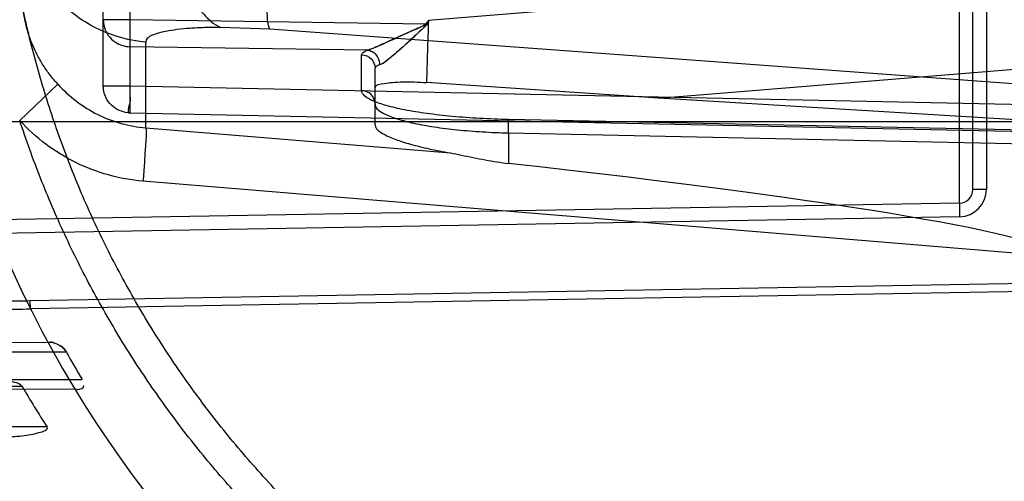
# Model space of a CAD drawing. Header units: millimetres. Extents: x 0 to 297, y 0 to 210.
# Tile 22 of 256: x 147.3153 to 147.4965, y 91.2301 to 91.3151. Entities that reach past the tile are written whole.
import ezdxf

# ---------------------------------------------------------------- set-up
doc = ezdxf.new("R2010")
doc.units = ezdxf.units.MM
doc.header["$LTSCALE"] = 16.335
doc.layers.get('0').update_dxf_attribs({"linetype": 'CONTINUOUS'})
for name, color, linetype in [('01_GLOBAL', 7, 'CONTINUOUS'), ('INTFCLR_144815', 7, 'CONTINUOUS'), ('INTFCLR_72935', 7, 'CONTINUOUS')]:
    doc.layers.add(name, color=color, linetype=linetype)

msp = doc.modelspace()

# ---------------------------------------------------------------- linework, layer by layer
at = {"color": 7, "linetype": 'Continuous'}
msp.add_circle((148.2308034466, 92.1164639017), 1.9, dxfattribs=at)
at = {"color": 9, "linetype": 'Continuous'}
msp.add_arc((148.2308034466, 92.1164639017), 1.8756493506, 182.9674534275, 267.0325465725, dxfattribs=at)
at = {"layer": '01_GLOBAL', "color": 7, "linetype": 'Continuous'}
msp.add_circle((148.2308034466, 92.1164639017), 1.925, dxfattribs=at)
at = {"layer": 'INTFCLR_144815', "color": 6, "linetype": 'Continuous'}
for radius in [0.3190566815, 0.3040475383]:
    msp.add_circle((147.5056636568, 91.35632411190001), radius, dxfattribs=at)
for radius, start, end in [(0.4398395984, 313.9937911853, 154.5150993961), (0.4248395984, 312.9543589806, 154.5144414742), (0.4107861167, 108.7136429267, 257.7559644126), (0.3305190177, 45.0000000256, 314.9999999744), (0.329927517, 44.99999995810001, 315.0000000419), (0.3294494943, 44.99999997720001, 315.0000000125), (0.3194853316, 47.86578076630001, 312.1342192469), (0.3149183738, 45.72777364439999, 314.2722263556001), (0.3049205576, 45.6663486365, 314.3336513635), (0.305, 190.6326298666, 247.7397281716)]:
    msp.add_arc((147.5056636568, 91.35632411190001), radius, start, end, dxfattribs=at)
at = {"layer": 'INTFCLR_144815', "color": 9, "linetype": 'Continuous'}
for centre, radius, start, end in [((147.5056636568, 91.35632411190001), 0.3443130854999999, 52.2436298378, 307.7563701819), ((147.5056636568, 91.35632411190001), 0.4080560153, 125.9035433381, 247.5002459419), ((147.5056636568, 91.35632411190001), 0.3243260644, 52.5411294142, 307.4588705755), ((147.5056636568, 91.35632411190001), 0.3148108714, 45.7280221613, 314.2719778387), ((147.5056636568, 91.35632411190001), 0.3098116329, 45.73034182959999, 314.2696581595), ((147.5056636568, 91.35632411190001), 0.3069439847, 128.4841463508, 246.0405071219), ((147.505663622, 91.35632413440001), 0.3681107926, 141.0362107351, 247.5002459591)]:
    msp.add_arc(centre, radius, start, end, dxfattribs=at)
at = {"layer": 'INTFCLR_72935', "color": 9, "linetype": 'Continuous'}
for p, q in [((147.4882072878, 91.2812812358), (147.4882072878, 91.431366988)), ((147.4906636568, 91.2837808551), (147.4906636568, 91.42886736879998)), ((147.4931636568, 91.42886736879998), (147.4931636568, 91.2837808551)), ((147.3355763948, 91.297914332), (147.3355763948, 91.4147338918)), ((147.3306636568, 91.3028376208), (147.3306636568, 91.409810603)), ((147.5056636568, 91.32431293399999), (147.3904891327, 91.3149335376)), ((147.3355763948, 91.3150170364), (147.3306636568, 91.3150170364)), ((147.389960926, 91.3142204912), (147.3355763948, 91.3150170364)), ((147.3355763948, 91.3100937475), (147.3355763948, 91.3150170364)), ((147.3613058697, 91.3132928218), (147.3522361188, 91.3136439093)), ((147.3904891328, 91.3149335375), (147.389960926, 91.3142204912)), ((147.3904891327, 91.3149335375), (147.3900665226, 91.31414225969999)), ((147.5056636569, 91.3026952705), (147.3613058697, 91.3132928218)), ((147.3792690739, 91.309453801), (147.3355763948, 91.3100937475)), ((147.3384847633, 91.29515151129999), (147.3384847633, 91.31092881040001)), ((147.3782072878, 91.3020056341), (147.3782072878, 91.3085931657)), ((147.4328260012, 91.300640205), (147.5056636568, 91.30657184)), ((147.3806636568, 91.29569648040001), (147.3806636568, 91.30613152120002)), ((147.3152771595, 91.2965190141), (147.3222811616, 91.3031934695)), ((147.3355763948, 91.3028376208), (147.3306636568, 91.3028376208)), ((147.5056636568, 91.2992994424), (147.3355763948, 91.3028376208)), ((147.3355596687, 91.2978387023), (147.3355763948, 91.297914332)), ((147.3355763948, 91.297914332), (147.5056636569, 91.29437615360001)), ((147.2459230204, 91.2963241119), (147.5106636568, 91.2963241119)), ((147.4052357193, 91.2967161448), (147.4052273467, 91.296678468)), ((147.4052273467, 91.29421682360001), (147.4052357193, 91.2967161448)), ((147.5056636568, 91.2945891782), (147.4052273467, 91.296678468)), ((147.3384847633, 91.29515151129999), (147.3945308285, 91.2905175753)), ((147.4052273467, 91.29421682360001), (147.4052273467, 91.28859796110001)), ((147.4052273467, 91.29421682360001), (147.5056636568, 91.2921275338)), ((147.5056636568, 91.27147521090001), (147.3379622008, 91.28534090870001)), ((147.4931636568, 91.2837808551), (147.4906636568, 91.2837808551)), ((147.4882072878, 91.2812812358), (147.2710440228, 91.27749063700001)), ((147.4882072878, 91.2812812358), (147.4882509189, 91.2787816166)), ((147.4882509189, 91.2787816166), (147.3109226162, 91.27568633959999)), ((147.3172312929, 91.2633257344), (147.5056636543, 91.2666179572)), ((147.505663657, 91.26511945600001), (147.3172574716, 91.2618273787)), ((147.3172574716, 91.2618273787), (147.3172312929, 91.2633257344)), ((147.2983230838, 91.2556003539), (147.320845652, 91.25567897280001)), ((147.3238755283, 91.2538241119), (147.3009031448, 91.2538241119)), ((147.303492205, 91.2488241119), (147.3267980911, 91.2488241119)), ((147.2769499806, 91.24757411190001), (147.3156973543, 91.24757411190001)), ((147.3258726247, 91.2469517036), (147.3027086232, 91.24703256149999)), ((147.3203083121, 91.2400741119), (147.2806863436, 91.2400741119))]:
    msp.add_line(p, q, dxfattribs=at)
at = {"layer": 'INTFCLR_72935', "color": 7, "linetype": 'Continuous'}
for p, q in [((147.3900665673, 91.3141422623), (147.389960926, 91.3142204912)), ((147.3903091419, 91.31443539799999), (147.3903464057, 91.3145023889))]:
    msp.add_line(p, q, dxfattribs=at)
at = {"layer": 'INTFCLR_72935', "color": 6, "linetype": 'Continuous'}
for p, q in [((147.4328260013, 91.300640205), (147.3901388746, 91.30349038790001)), ((147.5056636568, 91.2962190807), (147.4328260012, 91.30064020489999))]:
    msp.add_line(p, q, dxfattribs=at)
at = {"layer": 'INTFCLR_72935', "color": 7, "linetype": 'Continuous'}
msp.add_lwpolyline([(147.3216421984, 91.255551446), (147.3215488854, 91.2555784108), (147.3214563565, 91.2556022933), (147.3213646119, 91.2556230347), (147.3212730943, 91.255640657), (147.3211823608, 91.25565500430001), (147.3210940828, 91.2556659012), (147.3210088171, 91.2556734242), (147.3209260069, 91.2556777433), (147.320845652, 91.25567897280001)], dxfattribs=at)
at = {"layer": 'INTFCLR_72935', "color": 6, "linetype": 'Continuous'}
for centre, radius, start, end in [((147.5056636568, 91.35632411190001), 0.3017258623, 90, 270.0000000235), ((147.5056636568, 91.35632411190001), 0.2867456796, 90, 270.0000000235), ((147.5049654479, 91.3563193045), 0.2080836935, 209.5094532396, 211.1041900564), ((147.5003531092, 91.35593200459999), 0.2141008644, 210.4048482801, 212.7610707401)]:
    msp.add_arc(centre, radius, start, end, dxfattribs=at)
at = {"layer": 'INTFCLR_72935', "color": 9, "linetype": 'Continuous'}
for centre, radius, start, end in [((150.7002049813, 91.2079010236), 3.3114460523, 178.1477639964, 178.3458501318), ((147.4881636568, 91.2837808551), 0.0025, 271.0000000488, 360), ((147.4881636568, 91.2837808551), 0.005, 271.0000010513, 359.9999984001), ((147.5056636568, 91.35632411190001), 0.2107755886, 202.4933176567, 269.9999999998)]:
    msp.add_arc(centre, radius, start, end, dxfattribs=at)
at = {"layer": 'INTFCLR_72935', "color": 6, "linetype": 'Continuous'}
msp.add_ellipse((147.3146195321, 91.287242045), major_axis=(0.1910423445, -0.0158100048), ratio=0.05216603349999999, start_param=0.0043170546, end_param=1.0809708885, dxfattribs=at)
for points, knots in [([(147.5056636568, 91.1700296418), (147.5019489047, 91.1698772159), (147.4945083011, 91.16979529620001), (147.4833629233, 91.17033944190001), (147.4722499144, 91.1715529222), (147.4611744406, 91.17344031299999), (147.4502016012, 91.17600164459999), (147.4395689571, 91.1791731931), (147.429170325, 91.18295487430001), (147.4190097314, 91.18734326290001), (147.408965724, 91.1924206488), (147.3992481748, 91.1980942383), (147.3898964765, 91.2043398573), (147.3809416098, 91.21113462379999), (147.3724164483, 91.2184532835), (147.3643486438, 91.2262709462), (147.3567693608, 91.23455599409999), (147.349704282, 91.2432800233), (147.343182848, 91.2524042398), (147.3372238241, 91.261899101), (147.3318460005, 91.2717340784), (147.3270698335, 91.2818714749), (147.3229141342, 91.2922682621), (147.3193908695, 91.3028904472), (147.3165102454, 91.3137052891), (147.314282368, 91.3246756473), (147.3127159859, 91.3357598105), (147.3118171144, 91.3469129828), (147.3115882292, 91.3580884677), (147.312028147, 91.3692467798), (147.3131333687, 91.3803511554), (147.3148997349, 91.39136845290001), (147.3173209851, 91.4022605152), (147.320388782, 91.412989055), (147.3240913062, 91.42351266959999), (147.3284135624, 91.4337900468), (147.3333376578, 91.4437829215), (147.3388467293, 91.4534604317), (147.3449185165, 91.46278492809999), (147.3515303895, 91.4717240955), (147.3586572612, 91.4802474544), (147.3662802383, 91.4883329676), (147.3743662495, 91.4959450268), (147.3828909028, 91.5030623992), (147.3918193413, 91.50965680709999), (147.4011217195, 91.5157059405), (147.4107607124, 91.52118737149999), (147.420692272, 91.5260785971), (147.430677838, 91.5302797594), (147.4404019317, 91.5337278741), (147.4494319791, 91.53639658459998), (147.4576071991, 91.5383917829), (147.4648890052, 91.5398469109), (147.4718052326, 91.5409617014), (147.4789541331, 91.5418465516), (147.486902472, 91.5425060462), (147.4959080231, 91.5428449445), (147.5022700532, 91.5427578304), (147.5056636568, 91.542618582)], [0, 0, 0, 0, 0.0185657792, 0.0371317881, 0.0556907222, 0.0743562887, 0.09320238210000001, 0.1119235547, 0.1297297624, 0.1484268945, 0.1671582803, 0.1858963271, 0.2045840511, 0.2232805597, 0.2419956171, 0.2606571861, 0.279345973, 0.2980347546, 0.3166822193, 0.3353169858, 0.3539795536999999, 0.37262367, 0.3912431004, 0.4098577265, 0.4284753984, 0.447098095, 0.4657246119, 0.4843422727, 0.5029402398, 0.5215093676, 0.5400730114, 0.5586323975, 0.5771953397, 0.5957586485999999, 0.6143210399, 0.632871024, 0.6514010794, 0.6699183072, 0.6884459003, 0.706933, 0.7254083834, 0.7438943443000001, 0.7623915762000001, 0.7808313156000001, 0.7993174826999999, 0.8177867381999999, 0.836209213, 0.8546573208, 0.8730372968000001, 0.8902751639, 0.9061519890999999, 0.920037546, 0.9322836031, 0.9432240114, 0.9550134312, 0.9682465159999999, 0.9830392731, 1, 1, 1, 1]), ([(147.3806636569, 91.30248778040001), (147.3806636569, 91.30311101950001), (147.3823864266, 91.3033304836), (147.383924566, 91.3035624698), (147.3858530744, 91.30363545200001), (147.3879258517, 91.3036206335), (147.389392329, 91.30354411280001), (147.3901388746, 91.30349038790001)], [0, 0, 0, 0, 0.1928813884, 0.3516131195, 0.5474007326, 0.7683599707, 1, 1, 1, 1]), ([(147.5056636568, 91.16460136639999), (147.5037820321, 91.16452120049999), (147.5000161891, 91.1644163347), (147.4943654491, 91.16442560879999), (147.4887174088, 91.1646014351), (147.4830770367, 91.16494366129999), (147.4774492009, 91.16545198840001), (147.4718387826, 91.1661259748), (147.4662506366, 91.16696503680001), (147.4606896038, 91.1679684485), (147.455160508, 91.1691353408), (147.4496681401, 91.1704647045), (147.444217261, 91.17195538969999), (147.4388125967, 91.17360610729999), (147.4334588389, 91.1754154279), (147.4281606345, 91.17738178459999), (147.4229225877, 91.1795034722), (147.4177492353, 91.1817786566), (147.4126450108, 91.18420539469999), (147.4076144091, 91.1867815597), (147.4026617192, 91.18950496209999), (147.3977913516, 91.19237318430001), (147.3930074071, 91.19538382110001), (147.3883142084, 91.1985341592), (147.3837157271, 91.20182153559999), (147.379216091, 91.2052430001), (147.374819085, 91.20879567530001), (147.3705286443, 91.212476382), (147.3663483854, 91.21628201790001), (147.3622820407, 91.2202091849), (147.3583330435, 91.2242545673), (147.3545049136, 91.22841455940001), (147.3508008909, 91.2326856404), (147.3472242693, 91.23706401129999), (147.3437780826, 91.24154595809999), (147.3404653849, 91.24612750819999), (147.3372889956, 91.2508047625), (147.3342517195, 91.2555735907), (147.3313561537, 91.26042991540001), (147.3286048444, 91.26536946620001), (147.3260001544, 91.2703880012), (147.3235443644, 91.2754811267), (147.3212395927, 91.28064444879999), (147.3190878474, 91.28587347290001), (147.3170910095, 91.2911636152), (147.3158641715, 91.294728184), (147.3152771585, 91.2965190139)], [0, 0, 0, 0, 0.0227205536, 0.0454410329, 0.06816134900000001, 0.09088163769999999, 0.1136018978, 0.1363221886, 0.1590426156, 0.1817632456, 0.2044840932, 0.2272051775, 0.2499266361, 0.2726484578, 0.2953706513, 0.3180932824, 0.3408163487, 0.3635397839, 0.3862638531, 0.4089891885, 0.4317141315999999, 0.4544408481, 0.4771673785, 0.4998953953, 0.5226228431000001, 0.5453516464, 0.5680799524, 0.5908095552, 0.6135387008, 0.6362690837, 0.6589990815, 0.6817302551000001, 0.7044610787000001, 0.7271930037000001, 0.7499246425, 0.7726572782, 0.7953897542, 0.8181230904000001, 0.8408563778, 0.8635903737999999, 0.8863244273, 0.90905904, 0.9317938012, 0.9545290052, 0.9772643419, 1, 1, 1, 1]), ([(147.3806636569, 91.29569648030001), (147.3806636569, 91.2951609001), (147.3817197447, 91.2942356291), (147.3834643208, 91.2933784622), (147.3853937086, 91.2926737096), (147.3872541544, 91.2921197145), (147.388887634, 91.29168908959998), (147.3906600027, 91.291274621), (147.3925556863, 91.2908791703), (147.3938612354, 91.2906357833), (147.3945308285, 91.2905175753)], [0, 0, 0, 0, 0.105986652, 0.2315634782, 0.4032556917, 0.5051979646, 0.6168429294, 0.7372071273, 0.8654444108, 1, 1, 1, 1]), ([(147.3945308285, 91.2905175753), (147.3952001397, 91.29039941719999), (147.3965896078, 91.2901268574), (147.3987144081, 91.2896821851), (147.400901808, 91.289244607), (147.4030778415, 91.2888687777), (147.4045183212, 91.2886765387), (147.4052273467, 91.28859796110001)], [0, 0, 0, 0, 0.1875630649, 0.3907008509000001, 0.5990922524, 0.8031353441, 1, 1, 1, 1])]:
    msp.add_open_spline(points, degree=3, knots=knots, dxfattribs=at)
at = {"layer": 'INTFCLR_72935', "color": 9, "linetype": 'Continuous'}
for points, knots in [([(147.3613058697, 91.3132928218), (147.360943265, 91.3141883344), (147.3608367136, 91.3160410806), (147.3606607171, 91.318886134), (147.3606367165, 91.3220283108), (147.3606827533, 91.32566344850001), (147.3608187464, 91.3296256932), (147.3610262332, 91.33371464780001), (147.3612067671, 91.3364590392), (147.3613058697, 91.3378193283)], [0, 0, 0, 0, 0.1178858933, 0.2205957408, 0.3499519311, 0.5004266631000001, 0.6644320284, 0.8335810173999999, 1, 1, 1, 1]), ([(147.3384847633, 91.31092881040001), (147.3355339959, 91.31118304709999), (147.3310309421, 91.3123901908), (147.3257221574, 91.31552840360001), (147.322120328, 91.3187119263), (147.3192108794, 91.3225226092), (147.3164990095, 91.32799676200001), (147.3156636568, 91.3325341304), (147.3156636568, 91.33545531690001)], [0, 0, 0, 0, 0.2423205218, 0.3713274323, 0.5023855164, 0.6330587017, 0.7609941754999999, 1, 1, 1, 1]), ([(147.3222811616, 91.3031934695), (147.3217510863, 91.3037786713), (147.320747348, 91.3049911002), (147.3194118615, 91.30693391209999), (147.3182635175, 91.30899429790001), (147.3173150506, 91.311158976), (147.3165762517, 91.3134074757), (147.3158724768, 91.3164929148), (147.3156636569, 91.3188755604), (147.3156636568, 91.3204644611)], [0, 0, 0, 0, 0.1252048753, 0.2492027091, 0.3733460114, 0.4986693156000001, 0.6233969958, 0.7480465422, 1, 1, 1, 1]), ([(147.3481545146, 91.3174000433), (147.348459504, 91.31694588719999), (147.3495673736, 91.3154576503), (147.3510322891, 91.314172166), (147.3522361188, 91.3136439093)], [0, 0, 0, 0, 0.2938513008, 1, 1, 1, 1]), ([(147.3306636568, 91.3150170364), (147.3306636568, 91.31451830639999), (147.3308213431, 91.3135047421), (147.3315615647, 91.3120384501), (147.3330703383, 91.3105888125), (147.3346442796, 91.31010977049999), (147.3355763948, 91.3100937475)], [0, 0, 0, 0, 0.1956453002, 0.3949088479, 0.6342892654, 1, 1, 1, 1]), ([(147.3522361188, 91.3136439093), (147.3512478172, 91.3136438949), (147.3493613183, 91.3136167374), (147.346676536, 91.3134822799), (147.3443308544, 91.31326427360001), (147.3422843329, 91.3129529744), (147.340392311, 91.3125002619), (147.3384855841, 91.3118092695), (147.3384847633, 91.31092881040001)], [0, 0, 0, 0, 0.2063474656, 0.3941151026, 0.560023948, 0.7013666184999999, 0.8161688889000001, 1, 1, 1, 1]), ([(147.3782072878, 91.3085931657), (147.3782073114, 91.3086718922), (147.3783831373, 91.30913744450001), (147.3789015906, 91.30931462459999), (147.379269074, 91.3094538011)], [0, 0, 0, 0, 0.1669058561, 1, 1, 1, 1]), ([(147.3782072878, 91.3085931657), (147.3788367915, 91.3085823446), (147.3801335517, 91.3080557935), (147.3806636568, 91.3067543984), (147.3806636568, 91.30613152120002)], [0, 0, 0, 0, 0.5026824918, 1, 1, 1, 1]), ([(147.379269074, 91.3094538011), (147.3795635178, 91.30942630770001), (147.3807818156, 91.3090693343), (147.3815484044, 91.30767166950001), (147.3815130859, 91.3067266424)], [0, 0, 0, 0, 0.2382164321, 1, 1, 1, 1]), ([(147.3815130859, 91.3067266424), (147.3813879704, 91.30668724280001), (147.3810808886, 91.30657761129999), (147.380663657, 91.30635283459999), (147.3806636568, 91.30613152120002)], [0, 0, 0, 0, 0.3721356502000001, 1, 1, 1, 1]), ([(147.3222811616, 91.3031934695), (147.3233201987, 91.30204381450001), (147.3256127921, 91.29993702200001), (147.3295699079, 91.2974816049), (147.3339055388, 91.29581826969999), (147.3369537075, 91.29527597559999), (147.3384847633, 91.29515151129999)], [0, 0, 0, 0, 0.2512932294, 0.5014782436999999, 0.7508972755, 1, 1, 1, 1]), ([(147.3355763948, 91.297914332), (147.3350386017, 91.2979235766), (147.3339408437, 91.29811862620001), (147.3324271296, 91.2989524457), (147.3310716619, 91.3004949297), (147.3306636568, 91.3019842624), (147.3306636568, 91.3028376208)], [0, 0, 0, 0, 0.2108814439, 0.4285396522, 0.6654273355, 1, 1, 1, 1]), ([(147.3355763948, 91.3028376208), (147.3355663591, 91.30235503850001), (147.3354932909, 91.3012884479), (147.3357592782, 91.2999184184), (147.334903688, 91.2978523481), (147.3355596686, 91.2978387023)], [0, 0, 0, 0, 0.2896424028, 0.6062851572, 1, 1, 1, 1]), ([(147.4052273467, 91.296678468), (147.4034610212, 91.2967152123), (147.3999982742, 91.2968454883), (147.3949788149, 91.2972117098), (147.3903604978, 91.2977299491), (147.3863148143, 91.29838610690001), (147.3829887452, 91.29912917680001), (147.3804917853, 91.2999838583), (147.3788572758, 91.30078281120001), (147.3782074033, 91.30164667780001), (147.3782072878, 91.3020056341)], [0, 0, 0, 0, 0.1880497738, 0.3687531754, 0.5355764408, 0.6825782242, 0.8047208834, 0.8982838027, 0.9617924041, 1, 1, 1, 1]), ([(147.3806636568, 91.2995439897), (147.3806636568, 91.3001668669), (147.3801335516, 91.3014682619), (147.3788367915, 91.301994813), (147.3782072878, 91.3020056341)], [0, 0, 0, 0, 0.497317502, 1, 1, 1, 1]), ([(147.3806636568, 91.2995439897), (147.3806636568, 91.29866391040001), (147.3825566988, 91.297565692), (147.3849573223, 91.2966959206), (147.3880463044, 91.2959157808), (147.391703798, 91.2952718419), (147.3959104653, 91.294749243), (147.4004721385, 91.29438419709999), (147.4036214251, 91.2942535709), (147.4052273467, 91.29421682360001)], [0, 0, 0, 0, 0.1026489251, 0.1969254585, 0.3192713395, 0.4661183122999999, 0.6325287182, 0.8126427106, 1, 1, 1, 1]), ([(147.3379622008, 91.2853409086), (147.3358188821, 91.2855181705), (147.3315537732, 91.2862776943), (147.3254859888, 91.2885916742), (147.3199465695, 91.2919991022), (147.3167336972, 91.2949237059), (147.3152771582, 91.2965190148)], [0, 0, 0, 0, 0.24956365, 0.4992502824, 0.7493251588, 1, 1, 1, 1]), ([(147.2546217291, 91.2946259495), (147.254852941, 91.2937361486), (147.255221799, 91.2924089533), (147.2557583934, 91.2906565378), (147.2565891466, 91.28810651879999), (147.2579691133, 91.28443233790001), (147.2598119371, 91.2805478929), (147.2614690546, 91.2776619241), (147.2631990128, 91.2750139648), (147.2655791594, 91.27202076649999), (147.2683245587, 91.2694507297), (147.2706990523, 91.2677102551), (147.2731869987, 91.26617204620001), (147.2765446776, 91.26460240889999), (147.2801292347, 91.26349066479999), (147.2831337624, 91.26282437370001), (147.2862876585, 91.262280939), (147.2903818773, 91.26183650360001), (147.2945757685, 91.2616216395), (147.2980406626, 91.2615420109), (147.3016258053, 91.26151339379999), (147.3061747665, 91.26155505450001), (147.3116918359, 91.2616724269), (147.3153941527, 91.2617722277), (147.3172574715, 91.2618273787)], [0, 0, 0, 0, 0.0346306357, 0.05187528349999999, 0.06903322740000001, 0.1356530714, 0.199564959, 0.2307300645, 0.2609465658, 0.3186570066, 0.3743256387, 0.4020006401, 0.4294501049, 0.4844052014, 0.5410739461, 0.5704543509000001, 0.6002955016, 0.6615856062, 0.7254418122, 0.7584302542, 0.7921338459, 0.8604890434, 0.9297806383, 1, 1, 1, 1]), ([(147.2559862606, 91.29502488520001), (147.2562158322, 91.29417689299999), (147.256703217, 91.29249370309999), (147.2577778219, 91.2892195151), (147.2593029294, 91.2853065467), (147.2611201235, 91.2816040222), (147.2627506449, 91.2788522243), (147.2644542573, 91.2763223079), (147.2667950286, 91.2734597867), (147.2694840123, 91.2710021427), (147.2718064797, 91.26933304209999), (147.2742418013, 91.26785301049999), (147.2775233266, 91.2663369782), (147.2810217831, 91.2652534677), (147.2839535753, 91.2645954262), (147.2870302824, 91.2640534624), (147.2910225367, 91.2635956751), (147.2951122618, 91.26335459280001), (147.2984907, 91.26324676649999), (147.301985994, 91.2631860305), (147.306421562, 91.2631816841), (147.3118022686, 91.2632371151), (147.3154135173, 91.26329400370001), (147.317231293, 91.2633257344)], [0, 0, 0, 0, 0.0341093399, 0.0680185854, 0.133774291, 0.1969993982, 0.227895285, 0.2578996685, 0.3153671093, 0.3710150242, 0.3987564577, 0.4263099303, 0.4815618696, 0.5385884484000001, 0.5681624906, 0.5981899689, 0.6598441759, 0.7240482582, 0.7572056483, 0.7910786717, 0.8597728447, 0.9294122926, 1, 1, 1, 1]), ([(147.3384847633, 91.29515151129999), (147.3386129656, 91.2940206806), (147.3383864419, 91.2918374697), (147.3382288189, 91.2885731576), (147.3380530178, 91.28644065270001), (147.3379622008, 91.2853409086)], [0, 0, 0, 0, 0.3474263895, 0.663132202, 1, 1, 1, 1])]:
    msp.add_open_spline(points, degree=3, knots=knots, dxfattribs=at)
at = {"layer": 'INTFCLR_72935', "color": 7, "linetype": 'Continuous'}
for points, knots in [([(147.379269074, 91.3094538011), (147.3795753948, 91.3095330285), (147.3804727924, 91.3098483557), (147.3825059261, 91.31076284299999), (147.3847494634, 91.311785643), (147.3869248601, 91.3127789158), (147.3882216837, 91.3133333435), (147.3893217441, 91.3138974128), (147.3900820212, 91.31409046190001), (147.3903091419, 91.31443539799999)], [0, 0, 0, 0, 0.078295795, 0.2347759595, 0.5516901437, 0.6879284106, 0.8277002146, 0.8978012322, 1, 1, 1, 1]), ([(147.389960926, 91.3142204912), (147.3895525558, 91.313861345), (147.3883434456, 91.31346666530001), (147.3867645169, 91.31268715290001), (147.3851365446, 91.31196742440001), (147.3835506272, 91.31123831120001), (147.3816128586, 91.31036827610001), (147.3801685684, 91.3096864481), (147.3792690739, 91.309453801)], [0, 0, 0, 0, 0.1393112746, 0.3148179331, 0.4549529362, 0.5943575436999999, 0.7619973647, 1, 1, 1, 1]), ([(147.3903464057, 91.3145023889), (147.3902596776, 91.31421117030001), (147.3894509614, 91.3134902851), (147.3881875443, 91.3122109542), (147.3866412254, 91.3108192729), (147.3852813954, 91.3095854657), (147.3840397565, 91.3084901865), (147.3828331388, 91.30750311), (147.3819336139, 91.3068590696), (147.3815130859, 91.3067266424)], [0, 0, 0, 0, 0.0771598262, 0.2587297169, 0.4685809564, 0.6009723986, 0.7259766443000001, 0.8880442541, 1, 1, 1, 1]), ([(147.3900665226, 91.31414225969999), (147.3898100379, 91.3137087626), (147.3890048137, 91.313037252), (147.3879066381, 91.3119718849), (147.3866425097, 91.3108200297), (147.3853505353, 91.30964787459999), (147.3840233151, 91.3084694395), (147.3828038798, 91.3075014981), (147.381973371, 91.30684900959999), (147.3815131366, 91.30672667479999)], [0, 0, 0, 0, 0.1330760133, 0.2699856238, 0.406889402, 0.5840052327, 0.7316123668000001, 0.8741828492, 1, 1, 1, 1]), ([(147.3208456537, 91.25567897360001), (147.3213258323, 91.2556822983), (147.3225213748, 91.255299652), (147.3235201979, 91.2544699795), (147.32387553, 91.2538241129)], [0, 0, 0, 0, 0.3944552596, 1, 1, 1, 1]), ([(147.3156973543, 91.24757411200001), (147.3154298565, 91.248002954), (147.3142420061, 91.24829222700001), (147.3128141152, 91.24868204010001), (147.3111699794, 91.2489648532), (147.3095929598, 91.2491810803), (147.3078634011, 91.24933814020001), (147.3067413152, 91.24937618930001), (147.3061287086, 91.2493776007)], [0, 0, 0, 0, 0.1541697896, 0.3261464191, 0.4708543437, 0.6577190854, 0.8131383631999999, 1, 1, 1, 1]), ([(147.3125060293, 91.2382483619), (147.3129818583, 91.23824787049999), (147.3140369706, 91.2382753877), (147.315628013, 91.2384097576), (147.3173404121, 91.2386714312), (147.3186699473, 91.2389619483), (147.3206341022, 91.23955010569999), (147.3203083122, 91.2400741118)], [0, 0, 0, 0, 0.1741717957, 0.3843811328, 0.5933242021, 0.7741446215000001, 1, 1, 1, 1])]:
    msp.add_open_spline(points, degree=3, knots=knots, dxfattribs=at)
msp.add_open_spline([(147.3238755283, 91.2538241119), (147.3236126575, 91.25428658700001), (147.3232901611, 91.254831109), (147.3227811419, 91.2549856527)], degree=3, dxfattribs=at)
at = {"layer": 'INTFCLR_72935', "color": 6, "linetype": 'Continuous'}
msp.add_open_spline([(147.3258726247, 91.2469517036), (147.3263417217, 91.24695006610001), (147.3273074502, 91.2472973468), (147.3270651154, 91.247699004)], degree=3, dxfattribs=at)

doc.saveas('drawing.dxf')
